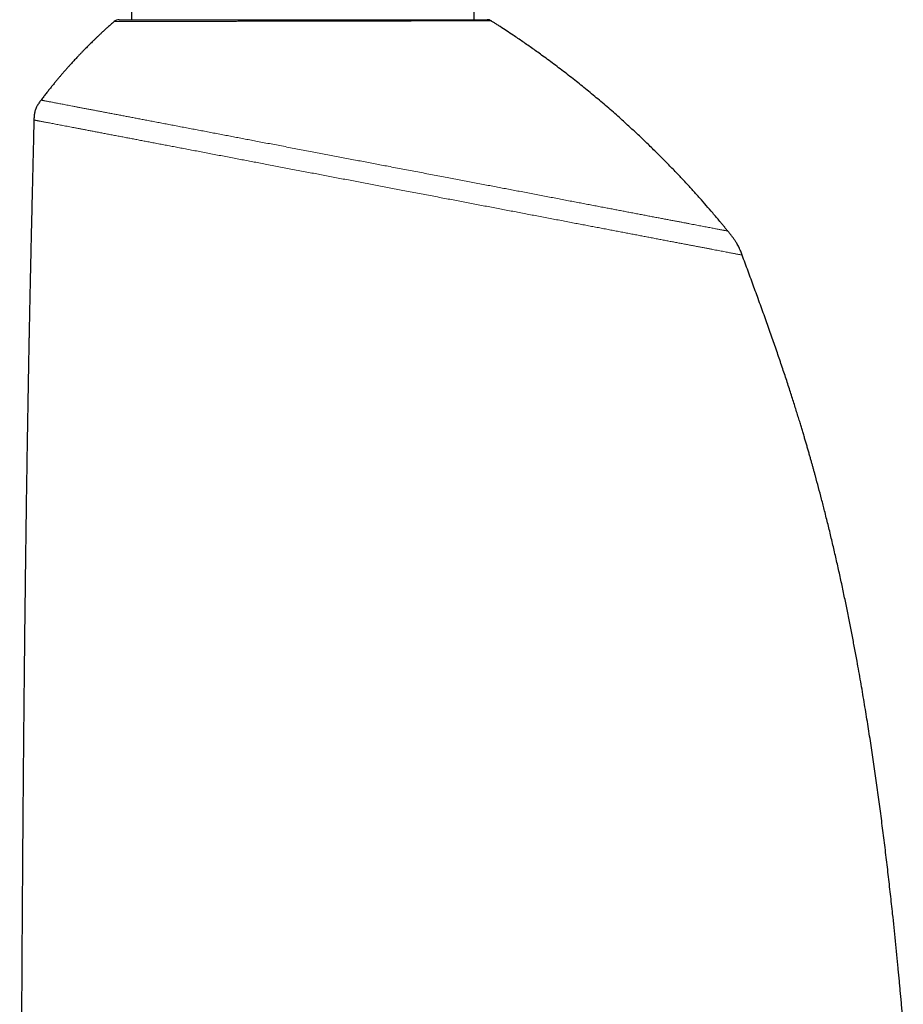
# Model space of a CAD drawing. Header units: millimetres. Extents: x 8 to 594, y 12 to 694.
# Tile 36 of 37: x 432 to 492, y 471 to 537. Entities that reach past the tile are written whole.
import ezdxf

# ---------------------------------------------------------------- set-up
doc = ezdxf.new("R2010")
doc.units = ezdxf.units.MM

msp = doc.modelspace()

# ---------------------------------------------------------------- linework, layer by layer
at = {"color": 7, "linetype": 'Continuous', "lineweight": 30}
for p, q in [((462.878, 537.168), (462.878, 642.367)), ((439.928, 543.518), (439.928, 537.168))]:
    msp.add_line(p, q, dxfattribs=at)
for centre, start, end in [((439.089, 536.668), 90.00004, 131.14563), ((463.758, 536.668), 57.69489, 89.99881)]:
    msp.add_arc(centre, 0.5, start, end, dxfattribs=at)
for points, knots in [([(439.089, 537.168), (439.09, 537.168), (439.092, 537.168), (439.105, 537.168), (439.127, 537.168), (439.157, 537.168), (439.195, 537.168), (439.243, 537.168), (439.299, 537.168), (439.364, 537.168), (439.439, 537.168), (439.524, 537.168), (439.619, 537.168), (439.722, 537.168), (439.834, 537.168), (439.955, 537.168), (440.085, 537.168), (440.226, 537.168), (440.378, 537.168), (440.543, 537.168), (440.716, 537.168), (440.896, 537.168), (441.08, 537.168), (441.27, 537.168), (441.467, 537.168), (441.672, 537.168), (441.884, 537.168), (442.104, 537.168), (442.33, 537.168), (442.568, 537.168), (442.816, 537.168), (443.077, 537.168), (443.344, 537.168), (443.529, 537.168), (443.712, 537.168), (443.893, 537.168), (444.166, 537.168), (444.445, 537.168), (444.73, 537.168), (445.021, 537.168), (445.317, 537.168), (445.615, 537.168), (445.922, 537.168), (446.24, 537.168), (446.568, 537.168), (446.9, 537.168), (447.23, 537.168), (447.559, 537.168), (447.884, 537.168), (448.212, 537.168), (448.544, 537.168), (448.879, 537.168), (449.214, 537.168), (449.55, 537.168), (449.892, 537.168), (450.242, 537.168), (450.6, 537.168), (450.958, 537.168), (451.311, 537.168), (451.657, 537.168), (451.998, 537.168), (452.338, 537.168), (452.679, 537.168), (453.019, 537.168), (453.357, 537.168), (453.692, 537.168), (454.03, 537.168), (454.373, 537.168), (454.72, 537.168), (455.064, 537.168), (455.399, 537.168), (455.725, 537.168), (456.043, 537.168), (456.357, 537.168), (456.667, 537.168), (456.973, 537.168), (457.275, 537.168), (457.573, 537.168), (457.871, 537.168), (458.168, 537.168), (458.465, 537.168), (458.756, 537.168), (459.037, 537.168), (459.306, 537.168), (459.565, 537.168), (459.818, 537.168), (460.064, 537.168), (460.304, 537.168), (460.536, 537.168), (460.762, 537.168), (460.985, 537.168), (461.203, 537.168), (461.417, 537.168), (461.622, 537.168), (461.816, 537.168), (461.999, 537.168), (462.17, 537.168), (462.334, 537.168), (462.489, 537.168), (462.635, 537.168), (462.773, 537.168), (462.902, 537.168), (463.024, 537.168), (463.139, 537.168), (463.246, 537.168), (463.343, 537.168), (463.429, 537.168), (463.504, 537.168), (463.568, 537.168), (463.623, 537.168), (463.669, 537.168), (463.706, 537.168), (463.733, 537.168), (463.75, 537.168), (463.758, 537.168), (463.757, 537.168), (463.757, 537.168)], [0, 0, 0, 0, 0.008365, 0.016732, 0.0251, 0.033465, 0.041924, 0.050386, 0.058848, 0.067307, 0.076096, 0.084889, 0.093682, 0.102471, 0.111261, 0.120054, 0.128847, 0.137637, 0.146879, 0.156125, 0.165372, 0.174614, 0.183403, 0.192196, 0.200988, 0.209778, 0.218567, 0.22736, 0.236153, 0.244942, 0.254181, 0.263425, 0.272668, 0.281907, 0.282142, 0.290958, 0.299778, 0.308598, 0.317414, 0.326299, 0.335185, 0.343935, 0.352686, 0.361954, 0.371227, 0.380499, 0.389768, 0.398575, 0.407385, 0.416195, 0.425002, 0.433879, 0.442755, 0.451496, 0.460236, 0.469494, 0.478755, 0.488017, 0.497275, 0.506071, 0.51487, 0.523669, 0.532465, 0.541332, 0.550198, 0.558926, 0.567654, 0.576903, 0.586154, 0.595406, 0.604654, 0.613443, 0.622235, 0.631026, 0.639815, 0.648603, 0.657394, 0.666186, 0.674974, 0.684216, 0.693461, 0.702706, 0.711948, 0.72073, 0.729515, 0.7383, 0.747081, 0.755863, 0.764649, 0.773434, 0.782216, 0.79145, 0.800688, 0.809926, 0.819161, 0.827951, 0.836745, 0.845539, 0.854329, 0.86312, 0.871914, 0.880708, 0.889499, 0.898743, 0.907991, 0.917238, 0.926482, 0.935274, 0.944068, 0.952863, 0.961655, 0.970515, 0.979375, 0.988101, 0.996828, 1, 1, 1, 1]), ([(438.761, 537.044), (438.736, 537.023), (438.645, 536.943), (438.489, 536.805), (438.298, 536.633), (438.115, 536.466), (437.942, 536.306), (437.78, 536.154), (437.629, 536.011), (437.489, 535.877), (437.357, 535.748), (437.232, 535.626), (437.114, 535.509), (437.003, 535.398), (436.9, 535.294), (436.803, 535.196), (436.713, 535.104), (436.636, 535.024), (436.57, 534.956), (436.513, 534.897), (436.458, 534.839), (436.401, 534.779), (436.333, 534.707), (436.252, 534.621), (436.158, 534.52), (436.057, 534.411), (435.949, 534.293), (435.834, 534.168), (435.716, 534.036), (435.594, 533.899), (435.469, 533.757), (435.338, 533.607), (435.202, 533.449), (435.061, 533.283), (434.915, 533.109), (434.764, 532.927), (434.609, 532.736), (434.448, 532.537), (434.285, 532.331), (434.118, 532.117), (433.976, 531.933), (433.89, 531.818), (433.86, 531.778)], [0, 0, 0, 0, 0.013417, 0.050646, 0.086403, 0.120689, 0.153506, 0.184855, 0.213068, 0.239977, 0.265583, 0.289885, 0.312886, 0.334584, 0.35498, 0.374075, 0.391868, 0.40836, 0.420405, 0.431648, 0.442356, 0.453729, 0.465909, 0.483629, 0.502819, 0.523479, 0.54561, 0.56921, 0.59428, 0.619265, 0.645557, 0.673157, 0.702065, 0.732281, 0.763807, 0.796642, 0.830787, 0.866244, 0.903013, 0.940403, 0.979061, 1, 1, 1, 1]), ([(479.884, 523.001), (479.88, 523.007), (479.861, 523.03), (479.827, 523.071), (479.783, 523.125), (479.74, 523.178), (479.696, 523.231), (479.653, 523.284), (479.58, 523.372), (479.478, 523.495), (479.312, 523.695), (479.111, 523.934), (478.81, 524.288), (478.443, 524.714), (478.078, 525.128), (477.78, 525.462), (477.548, 525.719), (477.309, 525.981), (477.063, 526.247), (476.809, 526.519), (476.548, 526.795), (476.28, 527.076), (476.004, 527.361), (475.721, 527.651), (475.432, 527.943), (475.137, 528.236), (474.84, 528.529), (474.539, 528.821), (474.151, 529.193), (473.673, 529.644), (473.101, 530.171), (472.579, 530.64), (472.11, 531.053), (471.697, 531.411), (471.28, 531.766), (470.864, 532.114), (470.451, 532.454), (470.043, 532.786), (469.625, 533.119), (469.199, 533.453), (468.765, 533.787), (468.336, 534.112), (467.914, 534.427), (467.519, 534.716), (467.153, 534.98), (466.814, 535.222), (466.479, 535.457), (466.148, 535.687), (465.82, 535.911), (465.459, 536.155), (465.063, 536.419), (464.711, 536.65), (464.439, 536.826), (464.284, 536.925), (464.165, 537.001), (464.097, 537.044), (464.05, 537.074), (464.032, 537.086), (464.025, 537.09)], [0, 0, 0, 0, 0.001003, 0.004238, 0.007477, 0.010719, 0.013952, 0.017153, 0.020322, 0.030066, 0.039632, 0.056811, 0.074109, 0.105048, 0.135989, 0.151858, 0.168099, 0.184736, 0.20177, 0.2192, 0.237026, 0.255249, 0.273868, 0.292884, 0.312282, 0.331823, 0.351422, 0.371079, 0.390796, 0.427095, 0.463593, 0.500291, 0.525886, 0.551579, 0.577359, 0.602885, 0.627997, 0.652694, 0.676977, 0.703209, 0.728941, 0.754173, 0.778904, 0.803142, 0.822991, 0.842527, 0.861749, 0.880658, 0.899253, 0.917671, 0.94198, 0.966286, 0.976979, 0.987592, 0.992177, 0.9969, 0.998869, 1, 1, 1, 1]), ([(433.859, 531.778), (433.835, 531.746), (433.787, 531.681), (433.716, 531.582), (433.648, 531.479), (433.585, 531.372), (433.529, 531.261), (433.483, 531.147), (433.446, 531.029), (433.419, 530.909), (433.401, 530.79), (433.39, 530.672), (433.384, 530.557), (433.383, 530.481), (433.382, 530.444)], [0, 0, 0, 0, 0.083016, 0.166967, 0.252035, 0.337731, 0.423388, 0.508599, 0.59349, 0.678078, 0.761696, 0.843426, 0.922707, 1, 1, 1, 1]), ([(433.382, 530.444), (433.379, 530.354), (433.372, 530.063), (433.361, 529.573), (433.346, 528.978), (433.332, 528.394), (433.318, 527.823), (433.305, 527.265), (433.292, 526.719), (433.279, 526.183), (433.266, 525.623), (433.252, 525.04), (433.238, 524.435), (433.224, 523.843), (433.211, 523.263), (433.198, 522.696), (433.186, 522.166), (433.175, 521.674), (433.165, 521.218), (433.155, 520.771), (433.145, 520.334), (433.136, 519.908), (433.127, 519.491), (433.119, 519.095), (433.111, 518.72), (433.104, 518.366), (433.096, 518.02), (433.089, 517.684), (433.083, 517.358), (433.076, 517.034), (433.07, 516.714), (433.064, 516.398), (433.058, 516.094), (433.052, 515.821), (433.048, 515.579), (433.043, 515.365), (433.039, 515.159), (433.032, 514.787), (433.022, 514.245), (433.008, 513.482), (432.993, 512.668), (432.978, 511.801), (432.963, 510.935), (432.948, 510.07), (432.934, 509.205), (432.92, 508.333), (432.906, 507.454), (432.892, 506.568), (432.879, 505.677), (432.866, 504.756), (432.852, 503.809), (432.839, 502.839), (432.826, 501.877), (432.814, 500.924), (432.802, 500.016), (432.792, 499.151), (432.782, 498.332), (432.772, 497.522), (432.764, 496.781), (432.756, 496.105), (432.749, 495.495), (432.743, 494.894), (432.735, 494.144), (432.725, 493.242), (432.715, 492.181), (432.704, 491.112), (432.693, 489.968), (432.682, 488.748), (432.67, 487.452), (432.659, 486.147), (432.648, 484.834), (432.637, 483.515), (432.626, 482.029), (432.614, 480.377), (432.604, 479.006), (432.598, 478.081), (432.594, 477.602), (432.591, 477.123), (432.588, 476.643), (432.585, 476.158), (432.582, 475.666), (432.579, 475.164), (432.575, 474.653), (432.572, 474.132), (432.569, 473.601), (432.566, 473.061), (432.563, 472.521), (432.56, 471.982), (432.556, 471.445), (432.553, 470.898), (432.55, 470.341), (432.547, 469.764), (432.544, 469.164), (432.541, 468.542), (432.537, 467.909), (432.534, 467.264), (432.531, 466.608), (432.528, 465.953), (432.524, 465.299), (432.521, 464.648), (432.518, 463.985), (432.515, 463.311), (432.512, 462.626), (432.509, 461.929), (432.506, 461.221), (432.503, 460.501), (432.5, 459.768), (432.497, 459.028), (432.494, 458.281), (432.491, 457.526), (432.488, 456.758), (432.485, 455.998), (432.482, 455.247), (432.48, 454.504), (432.477, 453.751), (432.475, 452.986), (432.472, 452.214), (432.469, 451.435), (432.467, 450.65), (432.464, 449.854), (432.462, 449.075), (432.46, 448.315), (432.458, 447.574), (432.456, 446.823), (432.454, 446.062), (432.451, 445.292), (432.449, 444.512), (432.447, 443.721), (432.445, 442.949), (432.444, 442.195), (432.442, 441.461), (432.44, 440.718), (432.439, 439.966), (432.437, 439.21), (432.435, 438.451), (432.434, 437.687), (432.432, 436.914), (432.431, 436.128), (432.429, 435.44), (432.428, 435.013), (432.428, 434.854)], [0, 0, 0, 0, 0.002814, 0.009146, 0.015366, 0.021479, 0.027488, 0.033291, 0.038999, 0.044612, 0.050133, 0.056587, 0.062911, 0.069107, 0.075174, 0.081112, 0.086919, 0.091792, 0.096565, 0.101239, 0.105811, 0.110279, 0.114641, 0.118896, 0.122699, 0.126409, 0.130022, 0.133537, 0.136953, 0.140267, 0.143695, 0.147003, 0.150187, 0.153246, 0.15556, 0.157793, 0.159946, 0.162031, 0.169478, 0.176975, 0.185967, 0.195032, 0.204173, 0.213149, 0.222198, 0.23132, 0.240516, 0.249784, 0.259125, 0.268477, 0.278702, 0.288853, 0.298918, 0.308887, 0.318748, 0.327432, 0.336012, 0.34448, 0.352827, 0.359294, 0.365677, 0.371972, 0.378173, 0.389196, 0.400297, 0.411472, 0.422719, 0.436196, 0.449765, 0.463417, 0.477148, 0.49095, 0.504817, 0.523775, 0.54282, 0.54782, 0.552824, 0.557832, 0.562844, 0.5679, 0.573051, 0.5783, 0.583647, 0.589096, 0.594646, 0.600299, 0.606057, 0.611584, 0.617207, 0.622927, 0.628747, 0.634666, 0.641055, 0.647561, 0.654184, 0.660928, 0.667793, 0.674781, 0.681485, 0.688303, 0.695235, 0.702284, 0.709451, 0.716739, 0.724148, 0.731681, 0.73934, 0.747126, 0.754899, 0.762799, 0.770828, 0.778987, 0.786641, 0.794409, 0.802293, 0.810295, 0.818416, 0.82651, 0.834723, 0.843055, 0.851509, 0.859162, 0.866914, 0.874766, 0.882721, 0.890778, 0.89894, 0.907208, 0.915583, 0.923178, 0.930862, 0.938634, 0.946497, 0.95445, 0.96235, 0.97034, 0.97842, 0.986592, 0.995026, 1, 1, 1, 1]), ([(480.842, 521.393), (480.827, 521.435), (480.796, 521.519), (480.746, 521.647), (480.69, 521.779), (480.628, 521.915), (480.557, 522.053), (480.473, 522.201), (480.374, 522.358), (480.259, 522.522), (480.138, 522.684), (480.012, 522.844), (479.927, 522.949), (479.884, 523.001)], [0, 0, 0, 0, 0.070395, 0.143149, 0.219277, 0.298775, 0.381118, 0.46574, 0.569989, 0.676728, 0.784744, 0.892709, 1, 1, 1, 1]), ([(491.646, 469.819), (491.635, 469.939), (491.612, 470.213), (491.574, 470.64), (491.534, 471.095), (491.495, 471.534), (491.456, 471.956), (491.418, 472.366), (491.38, 472.775), (491.342, 473.184), (491.257, 474.065), (491.124, 475.418), (490.951, 477.075), (490.788, 478.562), (490.638, 479.878), (490.483, 481.19), (490.321, 482.497), (490.183, 483.577), (490.069, 484.434), (489.984, 485.068), (489.897, 485.7), (489.808, 486.33), (489.719, 486.957), (489.627, 487.583), (489.534, 488.209), (489.438, 488.839), (489.339, 489.478), (489.237, 490.126), (489.131, 490.783), (489.021, 491.449), (488.908, 492.122), (488.79, 492.802), (488.669, 493.489), (488.534, 494.243), (488.382, 495.063), (488.213, 495.951), (488.038, 496.845), (487.857, 497.745), (487.665, 498.667), (487.465, 499.604), (487.255, 500.552), (487.041, 501.49), (486.823, 502.417), (486.601, 503.335), (486.383, 504.206), (486.171, 505.033), (485.964, 505.816), (485.804, 506.41), (485.691, 506.82), (485.629, 507.046), (485.566, 507.273), (485.501, 507.504), (485.434, 507.742), (485.363, 507.991), (485.289, 508.25), (485.212, 508.514), (485.134, 508.783), (485.054, 509.057), (484.97, 509.339), (484.883, 509.63), (484.793, 509.929), (484.694, 510.256), (484.585, 510.61), (484.466, 510.993), (484.343, 511.387), (484.213, 511.795), (484.079, 512.215), (483.938, 512.649), (483.793, 513.093), (483.643, 513.546), (483.487, 514.01), (483.327, 514.483), (483.162, 514.966), (482.992, 515.459), (482.817, 515.961), (482.637, 516.472), (482.452, 516.993), (482.262, 517.523), (482.067, 518.063), (481.873, 518.597), (481.68, 519.125), (481.489, 519.647), (481.293, 520.177), (481.093, 520.716), (480.943, 521.123), (480.858, 521.35), (480.842, 521.394)], [0, 0, 0, 0, 0.006829, 0.015646, 0.024289, 0.03276, 0.040592, 0.048351, 0.056113, 0.063878, 0.071646, 0.106332, 0.140996, 0.166109, 0.191166, 0.216149, 0.24104, 0.265824, 0.27795, 0.290044, 0.302105, 0.314131, 0.326121, 0.338072, 0.349985, 0.362013, 0.374237, 0.386647, 0.399234, 0.411987, 0.424896, 0.437952, 0.451145, 0.464466, 0.481379, 0.498461, 0.515694, 0.533062, 0.55055, 0.569079, 0.587434, 0.605617, 0.623628, 0.641472, 0.65915, 0.674575, 0.689879, 0.705065, 0.709518, 0.713962, 0.718395, 0.722872, 0.72755, 0.732436, 0.737528, 0.742823, 0.748039, 0.753433, 0.759001, 0.76474, 0.770648, 0.776722, 0.784089, 0.79168, 0.799488, 0.807511, 0.815914, 0.824532, 0.833362, 0.8424, 0.851645, 0.861093, 0.870742, 0.880592, 0.890641, 0.90089, 0.911339, 0.921988, 0.932841, 0.943899, 0.95422, 0.96472, 0.975404, 0.986276, 0.997342, 1, 1, 1, 1])]:
    msp.add_open_spline(points, degree=3, knots=knots, dxfattribs=at)
at = {"color": 252, "linetype": 'Continuous', "lineweight": 0}
for points, knots in [([(464.025, 537.09), (464.025, 537.09), (464.027, 537.09), (464.02, 537.09), (464.005, 537.09), (463.979, 537.09), (463.943, 537.09), (463.896, 537.09), (463.839, 537.089), (463.771, 537.089), (463.693, 537.089), (463.608, 537.089), (463.515, 537.089), (463.412, 537.089), (463.3, 537.088), (463.18, 537.088), (463.05, 537.088), (462.911, 537.088), (462.761, 537.087), (462.599, 537.087), (462.426, 537.087), (462.242, 537.086), (462.053, 537.086), (461.859, 537.086), (461.66, 537.085), (461.454, 537.085), (461.239, 537.085), (461.018, 537.084), (460.789, 537.084), (460.553, 537.083), (460.306, 537.083), (460.047, 537.082), (459.777, 537.082), (459.5, 537.081), (459.22, 537.081), (458.939, 537.08), (458.656, 537.08), (458.368, 537.079), (458.075, 537.079), (457.777, 537.078), (457.474, 537.077), (457.166, 537.077), (456.849, 537.076), (456.522, 537.076), (456.185, 537.075), (455.844, 537.074), (455.504, 537.074), (455.167, 537.073), (454.833, 537.072), (454.495, 537.072), (454.156, 537.071), (453.814, 537.07), (453.471, 537.07), (453.126, 537.069), (452.773, 537.068), (452.414, 537.068), (452.048, 537.067), (451.681, 537.066), (451.32, 537.066), (450.965, 537.065), (450.615, 537.064), (450.267, 537.064), (449.918, 537.063), (449.572, 537.062), (449.227, 537.062), (448.883, 537.061), (448.535, 537.06), (448.184, 537.06), (447.83, 537.059), (447.478, 537.058), (447.136, 537.058), (446.802, 537.057), (446.478, 537.056), (446.157, 537.056), (445.839, 537.055), (445.525, 537.055), (445.216, 537.054), (444.914, 537.053), (444.612, 537.053), (444.31, 537.052), (444.008, 537.052), (443.712, 537.051), (443.427, 537.051), (443.154, 537.05), (442.892, 537.05), (442.636, 537.05), (442.386, 537.049), (442.143, 537.049), (441.907, 537.048), (441.681, 537.048), (441.458, 537.048), (441.239, 537.047), (441.025, 537.047), (440.818, 537.047), (440.625, 537.046), (440.443, 537.046), (440.272, 537.046), (440.111, 537.046), (439.957, 537.045), (439.812, 537.045), (439.676, 537.045), (439.55, 537.045), (439.432, 537.045), (439.32, 537.045), (439.217, 537.045), (439.125, 537.045), (439.045, 537.045), (438.977, 537.044), (438.92, 537.044), (438.871, 537.044), (438.831, 537.044), (438.8, 537.044), (438.777, 537.044), (438.763, 537.044), (438.761, 537.044), (438.761, 537.044)], [0, 0, 0, 0, 0.001477, 0.010233, 0.01899, 0.027772, 0.036555, 0.045759, 0.054963, 0.064198, 0.073432, 0.08219, 0.090948, 0.099733, 0.108518, 0.117276, 0.126034, 0.13482, 0.143605, 0.152812, 0.162018, 0.171256, 0.180493, 0.189248, 0.198002, 0.206783, 0.215564, 0.224319, 0.233074, 0.241855, 0.250637, 0.259837, 0.269036, 0.278268, 0.287499, 0.296266, 0.305034, 0.313828, 0.322622, 0.33139, 0.340158, 0.348952, 0.357746, 0.366959, 0.376172, 0.385417, 0.394662, 0.403443, 0.412225, 0.421033, 0.429842, 0.438623, 0.447405, 0.456213, 0.465021, 0.474249, 0.483478, 0.492738, 0.501998, 0.510796, 0.519594, 0.528419, 0.537244, 0.546042, 0.55484, 0.563664, 0.572489, 0.581739, 0.590988, 0.600269, 0.60955, 0.618363, 0.627176, 0.636016, 0.644857, 0.653749, 0.662649, 0.671402, 0.680161, 0.689431, 0.698701, 0.708002, 0.717303, 0.726109, 0.734915, 0.743749, 0.752582, 0.761468, 0.77036, 0.779108, 0.787862, 0.797124, 0.806387, 0.815681, 0.824975, 0.833773, 0.842572, 0.851397, 0.860223, 0.8691, 0.877984, 0.886725, 0.895472, 0.904726, 0.91398, 0.923265, 0.93255, 0.940922, 0.949295, 0.957691, 0.966086, 0.974553, 0.983019, 0.991509, 1, 1, 1, 1]), ([(433.86, 531.778), (433.86, 531.778), (433.861, 531.778), (433.873, 531.775), (433.897, 531.771), (433.932, 531.764), (433.977, 531.755), (434.033, 531.745), (434.1, 531.732), (434.176, 531.717), (434.236, 531.706), (434.267, 531.7)], [0, 0, 0, 0, 0.079898, 0.195667, 0.311154, 0.426364, 0.541314, 0.656093, 0.770764, 0.885381, 1, 1, 1, 1]), ([(434.267, 531.7), (434.297, 531.694), (434.358, 531.683), (434.462, 531.663), (434.574, 531.642), (434.697, 531.618), (434.829, 531.593), (434.968, 531.566), (435.114, 531.539), (435.265, 531.51), (435.423, 531.48), (435.59, 531.448), (435.771, 531.413), (435.967, 531.376), (436.179, 531.336), (436.401, 531.293), (436.631, 531.249), (436.871, 531.203), (437.121, 531.156), (437.379, 531.107), (437.643, 531.056), (437.91, 531.005), (438.181, 530.954), (438.461, 530.9), (438.749, 530.845), (439.045, 530.789), (439.342, 530.732), (439.64, 530.676), (439.937, 530.619), (440.24, 530.561), (440.549, 530.502), (440.875, 530.44), (441.221, 530.374), (441.586, 530.304), (441.958, 530.234), (442.337, 530.161), (442.723, 530.088), (443.116, 530.013), (443.516, 529.936), (443.917, 529.86), (444.317, 529.784), (444.716, 529.708), (445.12, 529.631), (445.527, 529.553), (445.938, 529.474), (446.346, 529.397), (446.748, 529.32), (447.146, 529.244), (447.547, 529.168), (447.952, 529.09), (448.375, 529.01), (448.818, 528.925), (449.281, 528.837), (449.749, 528.748), (450.22, 528.658), (450.695, 528.567), (451.174, 528.476), (451.657, 528.384), (452.134, 528.293), (452.605, 528.203), (453.067, 528.115), (453.531, 528.027), (453.994, 527.938), (454.459, 527.85), (454.915, 527.763), (455.363, 527.677), (455.803, 527.593), (456.243, 527.509), (456.683, 527.425), (457.141, 527.338), (457.617, 527.247), (458.111, 527.153), (458.605, 527.059), (459.1, 526.965), (459.594, 526.87), (460.088, 526.776), (460.58, 526.682), (461.062, 526.59), (461.534, 526.5), (461.995, 526.412), (462.455, 526.325), (462.913, 526.237), (463.369, 526.15), (463.813, 526.066), (464.246, 525.983), (464.666, 525.903), (465.084, 525.823), (465.499, 525.744), (465.927, 525.663), (466.367, 525.579), (466.819, 525.492), (467.266, 525.407), (467.708, 525.323), (468.145, 525.24), (468.576, 525.158), (469.002, 525.076), (469.415, 524.997), (469.817, 524.921), (470.206, 524.847), (470.59, 524.773), (470.967, 524.701), (471.339, 524.631), (471.697, 524.562), (472.043, 524.496), (472.376, 524.433), (472.704, 524.37), (473.026, 524.309), (473.353, 524.246), (473.686, 524.183), (474.022, 524.119), (474.35, 524.056), (474.67, 523.995), (474.982, 523.936), (475.286, 523.878), (475.581, 523.822), (475.863, 523.768), (476.131, 523.717), (476.387, 523.668), (476.634, 523.621), (476.873, 523.575), (477.103, 523.531), (477.321, 523.49), (477.527, 523.451), (477.721, 523.414), (477.907, 523.378), (478.084, 523.344), (478.26, 523.311), (478.434, 523.278), (478.603, 523.245), (478.763, 523.215), (478.912, 523.186), (479.05, 523.16), (479.178, 523.136), (479.296, 523.113), (479.401, 523.093), (479.494, 523.075), (479.577, 523.06), (479.65, 523.046), (479.713, 523.034), (479.766, 523.024), (479.808, 523.015), (479.841, 523.009), (479.865, 523.005), (479.879, 523.002), (479.885, 523.001), (479.884, 523.001), (479.884, 523.001)], [0, 0, 0, 0, 0.006896, 0.013799, 0.020711, 0.027636, 0.034576, 0.041537, 0.048114, 0.054692, 0.061261, 0.067813, 0.074347, 0.081628, 0.088897, 0.096159, 0.103417, 0.110675, 0.117935, 0.125201, 0.132477, 0.139403, 0.146343, 0.153302, 0.160281, 0.16726, 0.174221, 0.180766, 0.187298, 0.193817, 0.200328, 0.206832, 0.214086, 0.221338, 0.228591, 0.23585, 0.243116, 0.250394, 0.257687, 0.264998, 0.271969, 0.27895, 0.285918, 0.292866, 0.299798, 0.306716, 0.313229, 0.319735, 0.326236, 0.332735, 0.339234, 0.346489, 0.353752, 0.361024, 0.368309, 0.37561, 0.382932, 0.390275, 0.397616, 0.404572, 0.41151, 0.418433, 0.425344, 0.432246, 0.439142, 0.445641, 0.452139, 0.458638, 0.465142, 0.471652, 0.478929, 0.48622, 0.493529, 0.500858, 0.5082, 0.515546, 0.522892, 0.53023, 0.537199, 0.54417, 0.551145, 0.558125, 0.565112, 0.572093, 0.578669, 0.58524, 0.59181, 0.598381, 0.604957, 0.612304, 0.619653, 0.627, 0.63434, 0.641675, 0.649007, 0.656341, 0.66368, 0.67066, 0.677643, 0.684626, 0.691604, 0.698576, 0.705544, 0.712115, 0.71869, 0.725271, 0.73186, 0.738445, 0.745786, 0.753121, 0.760453, 0.767788, 0.77513, 0.782478, 0.789826, 0.797171, 0.804145, 0.811114, 0.818082, 0.825052, 0.832027, 0.839007, 0.845592, 0.852175, 0.858756, 0.865329, 0.871899, 0.879232, 0.88657, 0.893915, 0.901269, 0.908615, 0.915954, 0.923288, 0.930621, 0.937596, 0.944578, 0.951561, 0.958537, 0.9655, 0.972446, 0.97898, 0.985502, 0.992014, 0.99852, 1, 1, 1, 1]), ([(433.782, 530.367), (433.754, 530.373), (433.699, 530.383), (433.628, 530.397), (433.565, 530.409), (433.511, 530.419), (433.466, 530.428), (433.431, 530.434), (433.406, 530.439), (433.39, 530.442), (433.382, 530.444), (433.382, 530.444), (433.383, 530.444)], [0, 0, 0, 0, 0.10735, 0.214752, 0.322246, 0.429875, 0.53768, 0.645721, 0.747835, 0.850204, 0.952847, 1, 1, 1, 1]), ([(480.841, 521.393), (480.841, 521.393), (480.843, 521.393), (480.833, 521.395), (480.811, 521.399), (480.777, 521.406), (480.731, 521.414), (480.672, 521.425), (480.602, 521.439), (480.521, 521.454), (480.428, 521.472), (480.323, 521.492), (480.206, 521.514), (480.076, 521.539), (479.934, 521.566), (479.781, 521.595), (479.617, 521.627), (479.443, 521.66), (479.26, 521.695), (479.066, 521.732), (478.861, 521.771), (478.643, 521.813), (478.413, 521.856), (478.172, 521.902), (477.92, 521.95), (477.66, 522), (477.392, 522.051), (477.115, 522.104), (476.829, 522.158), (476.538, 522.214), (476.243, 522.27), (475.944, 522.327), (475.638, 522.386), (475.324, 522.445), (475.002, 522.507), (474.679, 522.568), (474.355, 522.63), (474.032, 522.692), (473.701, 522.755), (473.364, 522.819), (473.02, 522.885), (472.671, 522.951), (472.315, 523.019), (471.954, 523.088), (471.587, 523.158), (471.216, 523.229), (470.842, 523.3), (470.464, 523.372), (470.082, 523.445), (469.685, 523.521), (469.272, 523.6), (468.844, 523.681), (468.411, 523.764), (467.974, 523.847), (467.531, 523.931), (467.093, 524.015), (466.659, 524.098), (466.231, 524.18), (465.799, 524.262), (465.365, 524.345), (464.928, 524.428), (464.488, 524.512), (464.045, 524.596), (463.599, 524.681), (463.151, 524.767), (462.704, 524.852), (462.257, 524.937), (461.812, 525.022), (461.366, 525.107), (460.906, 525.195), (460.433, 525.285), (459.946, 525.378), (459.458, 525.471), (458.969, 525.564), (458.48, 525.657), (458.002, 525.749), (457.533, 525.838), (457.075, 525.926), (456.617, 526.013), (456.161, 526.1), (455.705, 526.187), (455.25, 526.273), (454.796, 526.36), (454.342, 526.447), (453.89, 526.533), (453.44, 526.619), (452.995, 526.704), (452.553, 526.788), (452.112, 526.872), (451.66, 526.958), (451.198, 527.046), (450.727, 527.136), (450.26, 527.225), (449.797, 527.313), (449.339, 527.401), (448.894, 527.486), (448.462, 527.568), (448.042, 527.648), (447.626, 527.727), (447.214, 527.806), (446.789, 527.887), (446.353, 527.97), (445.906, 528.055), (445.464, 528.14), (445.026, 528.223), (444.592, 528.306), (444.164, 528.388), (443.741, 528.468), (443.331, 528.546), (442.935, 528.622), (442.553, 528.695), (442.178, 528.766), (441.81, 528.836), (441.448, 528.905), (441.1, 528.972), (440.766, 529.036), (440.443, 529.097), (440.127, 529.157), (439.817, 529.217), (439.5, 529.277), (439.179, 529.338), (438.853, 529.4), (438.535, 529.461), (438.224, 529.52), (437.922, 529.578), (437.63, 529.634), (437.347, 529.688), (437.078, 529.739), (436.822, 529.788), (436.579, 529.834), (436.345, 529.879), (436.12, 529.922), (435.903, 529.963), (435.699, 530.002), (435.506, 530.039), (435.325, 530.073), (435.152, 530.106), (434.986, 530.138), (434.822, 530.169), (434.661, 530.2), (434.504, 530.23), (434.357, 530.258), (434.221, 530.284), (434.095, 530.308), (433.98, 530.33), (433.875, 530.35), (433.813, 530.361), (433.782, 530.367)], [0, 0, 0, 0, 0.002628, 0.010183, 0.017753, 0.025342, 0.032952, 0.040583, 0.048095, 0.055615, 0.063132, 0.070639, 0.078271, 0.085902, 0.093533, 0.101167, 0.108802, 0.116285, 0.123753, 0.13121, 0.138662, 0.146253, 0.153854, 0.16146, 0.169064, 0.176662, 0.184118, 0.191572, 0.199025, 0.206482, 0.213572, 0.220663, 0.22775, 0.234831, 0.241901, 0.248963, 0.255618, 0.262275, 0.268935, 0.275601, 0.282266, 0.288927, 0.295584, 0.302242, 0.3089, 0.315566, 0.322118, 0.328674, 0.335229, 0.34178, 0.348847, 0.355907, 0.362962, 0.370015, 0.377068, 0.384121, 0.39077, 0.397413, 0.404048, 0.410671, 0.417287, 0.423903, 0.430519, 0.437138, 0.443763, 0.450382, 0.456873, 0.463357, 0.469835, 0.47631, 0.483306, 0.490309, 0.497313, 0.504311, 0.511297, 0.518264, 0.524813, 0.531346, 0.537866, 0.544374, 0.550877, 0.557378, 0.563878, 0.570379, 0.576884, 0.583393, 0.589794, 0.596203, 0.602622, 0.609054, 0.616015, 0.622974, 0.629909, 0.636819, 0.643708, 0.650579, 0.657043, 0.663496, 0.669939, 0.676377, 0.682812, 0.689997, 0.697188, 0.704386, 0.711597, 0.718822, 0.726066, 0.733322, 0.740565, 0.747422, 0.754258, 0.761077, 0.767881, 0.774673, 0.781456, 0.787846, 0.794232, 0.800616, 0.807002, 0.813394, 0.820541, 0.827703, 0.834884, 0.842086, 0.849292, 0.856479, 0.863641, 0.870785, 0.877561, 0.884327, 0.891085, 0.897838, 0.904589, 0.911339, 0.917706, 0.924076, 0.930452, 0.936837, 0.943237, 0.95039, 0.957541, 0.964676, 0.971783, 0.978865, 0.985926, 0.99297, 1, 1, 1, 1])]:
    msp.add_open_spline(points, degree=3, knots=knots, dxfattribs=at)

doc.saveas('drawing.dxf')
